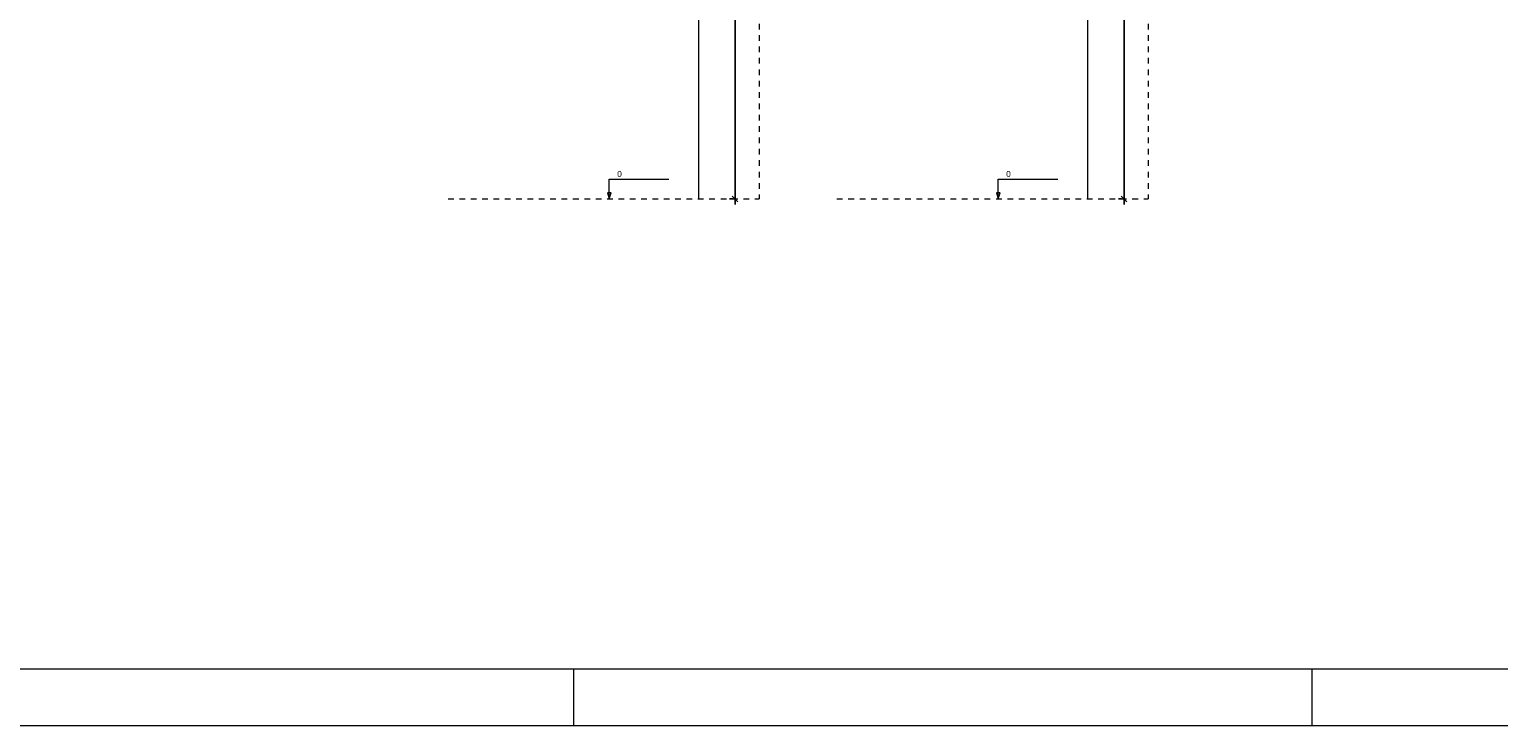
# Model space of a CAD drawing. Header units: millimetres. Extents: x 337 to 526, y -381 to -65.
# Tile 89 of 104: x 466 to 492, y -124 to -112. Entities that reach past the tile are written whole.
import ezdxf

# ---------------------------------------------------------------- set-up
doc = ezdxf.new("R2010")
doc.units = ezdxf.units.MM
doc.header["$MEASUREMENT"] = 0
doc.linetypes.add('Dashed', pattern=[0.75, 0.5, -0.25])
doc.layers.get('0').update_dxf_attribs({"lineweight": 5})
for name, color, linetype, lineweight in [('DT-Barras rebatidas', 1, 'Continuous', 20), ('DT-Cotas', 7, 'Continuous', 5), ('DT-Pontilhado', 7, 'Dashed', 5), ('DT-Textos', 7, 'Continuous', 5), ('PRANCHA 01', 7, 'Continuous', 20)]:
    doc.layers.add(name, color=color, linetype=linetype, lineweight=lineweight)
doc.styles.add('Arial', font='arial.ttf')
doc.dimstyles.new('UM_25.000000', dxfattribs={"dimtxt": 0.18, "dimasz": 0.1, "dimexe": 0.1, "dimexo": 0.2, "dimgap": 0, "dimtad": 1, "dimtih": 1, "dimtoh": 1, "dimdec": 1, "dimlfac": 25, "dimzin": 0, "dimdsep": 46, "dimtxsty": 'Standard', "dimcen": 0.09, "dimdle": 0.1, "dimadec": 1, "dimazin": 2, "dimtfac": 1, "dimtdec": 4, "dimtofl": 0, "dimtmove": 0, "dimatfit": 3, "dimfxl": 1, "dimtolj": 1, "dimarcsym": 0})

# ---------------------------------------------------------------- blocks, each defined once
blk = doc.blocks.new('_Oblique')
at = {"color": 0, "linetype": 'ByBlock', "lineweight": -2}
blk.add_line((-0.5, -0.5), (0.5, 0.5), dxfattribs=at)
blk = doc.blocks.new('*D805')
at = {"layer": 'Defpoints', "color": 0, "transparency": 16777216}
for p in [(478.499, -104.324), (478.658, -104.324), (478.658, -115.204)]:
    blk.add_point(p, dxfattribs=at)
at = {"layer": 'DT-Cotas', "color": 0, "lineweight": -2, "transparency": 16777216}
for p, q in [((478.499, -115.304), (478.499, -104.224)), ((478.458, -104.324), (478.399, -104.324)), ((478.458, -115.204), (478.399, -115.204))]:
    blk.add_line(p, q, dxfattribs=at)
at = {"layer": 'DT-Cotas', "color": 0, "lineweight": -2, "transparency": 16777216, "xscale": 0.1, "yscale": 0.1, "zscale": 0.1}
for p, rotation in [((478.499, -104.324), 90), ((478.499, -115.204), 270)]:
    blk.add_blockref('_Oblique', p, dxfattribs=dict(at, rotation=rotation))
blk = doc.blocks.new('*D823')
at = {"layer": 'Defpoints', "color": 0, "transparency": 16777216}
for p in [(485.347, -104.324), (485.505, -104.324), (485.505, -115.204)]:
    blk.add_point(p, dxfattribs=at)
at = {"layer": 'DT-Cotas', "color": 0, "lineweight": -2, "transparency": 16777216}
for p, q in [((485.347, -115.304), (485.347, -104.224)), ((485.305, -104.324), (485.247, -104.324)), ((485.305, -115.204), (485.247, -115.204))]:
    blk.add_line(p, q, dxfattribs=at)
at = {"layer": 'DT-Cotas', "color": 0, "lineweight": -2, "transparency": 16777216, "xscale": 0.1, "yscale": 0.1, "zscale": 0.1}
for p, rotation in [((485.347, -104.324), 90), ((485.347, -115.204), 270)]:
    blk.add_blockref('_Oblique', p, dxfattribs=dict(at, rotation=rotation))

msp = doc.modelspace()

# ---------------------------------------------------------------- linework, layer by layer
at = {"layer": 'DT-Barras rebatidas'}
for p, q in [((477.8636, -115.2044), (477.8636, -104.3244)), ((484.7112, -115.2044), (484.7112, -104.3244))]:
    msp.add_line(p, q, dxfattribs=at)
at = {"layer": 'DT-Pontilhado', "ltscale": 0.2}
for p, q in [((478.9226, -97.3244), (478.9226, -115.2044)), ((485.7702, -97.3244), (485.7702, -115.2044)), ((473.4456, -115.2044), (478.9226, -115.2044)), ((480.2932, -115.2044), (485.7702, -115.2044))]:
    msp.add_line(p, q, dxfattribs=at)
at = {"layer": 'DT-Textos'}
for points in [[(476.2841, -115.2044), (476.3159, -115.0985), (476.2523, -115.0985), (476.2841, -115.2044), (476.2841, -114.8544), (477.3341, -114.8544)], [(483.1317, -115.2044), (483.1635, -115.0985), (483.0999, -115.0985), (483.1317, -115.2044), (483.1317, -114.8544), (484.1817, -114.8544)]]:
    msp.add_lwpolyline(points, dxfattribs=at)
at = {"layer": 'PRANCHA 01'}
for points in [[(441.653, -124.4682), (525.753, -124.4682), (525.753, -65.0682), (441.653, -65.0682), (441.653, -124.4682)], [(475.653, -123.4682), (475.653, -124.4682)], [(475.653, -123.4682), (475.653, -124.4682)], [(488.653, -123.4682), (488.653, -124.4682)]]:
    msp.add_lwpolyline(points, dxfattribs=at)
msp.add_lwpolyline([(444.153, -123.4682), (524.753, -123.4682), (524.753, -66.0682), (444.153, -66.0682)], close=True, dxfattribs=at)

# ---------------------------------------------------------------- texts
at = {"layer": 'DT-Textos', "char_height": 0.1059, "width": 0.16748, "attachment_point": 7, "line_spacing_factor": 0.798, "style": 'Arial'}
for insert in [(476.4241, -114.8194), (483.2717, -114.8194)]:
    msp.add_mtext('0', dxfattribs=dict(at, insert=insert))

# ---------------------------------------------------------------- dimensions: what is measured, and where the dimension line sits
at = {"layer": 'DT-Cotas'}
for base, p1, p2, picture, middle in [((478.499, -104.3244), (478.6578, -115.2044), (478.6578, -104.3244), '*D805', (478.3578, -109.7644)), ((485.3466, -104.3244), (485.5054, -115.2044), (485.5054, -104.3244), '*D823', (485.2054, -109.7644))]:
    dim = msp.add_linear_dim(base=base, p1=p1, p2=p2, angle=90, text=' ', dimstyle='UM_25.000000', override={"dimtxt": 0.1412, "dimasz": 0.1, "dimexe": 0.1, "dimexo": 0.2, "dimtad": 1, "dimtih": 0, "dimtoh": 0, "dimdec": 1, "dimlfac": 25, "dimzin": 8, "dimtxsty": 'Arial', "dimblk": 'Oblique', "dimblk1": 'Oblique', "dimblk2": 'Oblique', "dimsah": 1, "dimdle": 0.1, "dimse1": 0, "dimse2": 0, "dimclrt": 7, "dimadec": 1, "dimazin": 3, "dimtmove": 2, "dimldrblk": 'Oblique'}, dxfattribs=at)
    dim.commit()
    dim.dimension.update_dxf_attribs({"geometry": picture, "text_midpoint": middle, "dimtype": 160, "text_rotation": 90})

doc.saveas('drawing.dxf')
